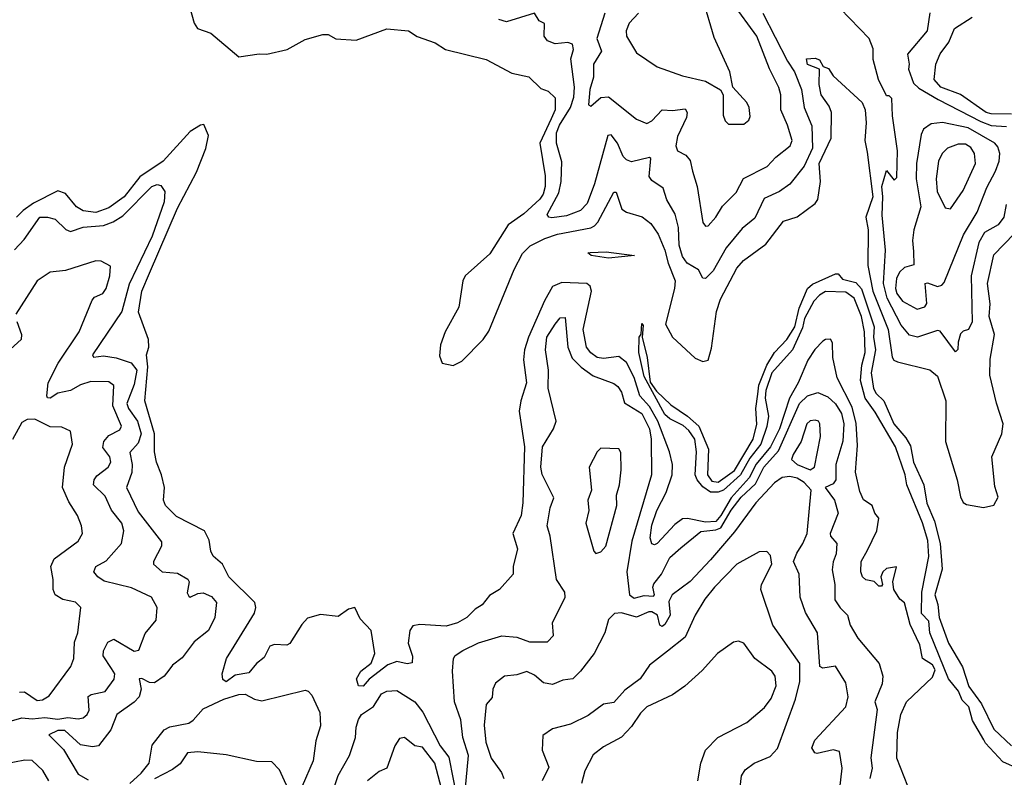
# Model space of a CAD drawing. Extents: x 1245432 to 1420865, y 606325 to 671314.
# Tile 215 of 256: x 1365286 to 1369147, y 632309 to 635279. Entities that reach past the tile are written whole.
import ezdxf

# ---------------------------------------------------------------- set-up
doc = ezdxf.new("R2010")
doc.units = 0

msp = doc.modelspace()

# ---------------------------------------------------------------- linework, layer by layer
at = {"layer": '0CON20XD'}
for points in [[(1365949.2, 635339.2), (1365969.6, 635265), (1365982.7, 635245), (1366035, 635226.5), (1366145, 635133.6), (1366225, 635145.5), (1366255, 635143.6), (1366335, 635162), (1366405, 635201.2), (1366475, 635221.5), (1366495, 635220.6), (1366525, 635204.3), (1366605, 635198.1), (1366725, 635243.6), (1366810, 635235), (1366845, 635213.1), (1366915, 635188.9), (1366955, 635162.5), (1367115, 635123.3), (1367215, 635070), (1367282.5, 635055), (1367329.5, 635009.5), (1367358.3, 634998.3), (1367385, 634973.3), (1367385.3, 634925.3), (1367369.4, 634890.6), (1367325.1, 634795), (1367346.3, 634666.3), (1367346, 634625), (1367338.4, 634595), (1367325.2, 634575), (1367262.1, 634517.9), (1367201.4, 634475), (1367129.3, 634360.7), (1367032.9, 634275), (1367024, 634255), (1367007.6, 634152.4), (1366954.8, 634055), (1366935.8, 634005), (1366931.9, 633961.9), (1366942.1, 633932.1), (1366985, 633923.9), (1367019.9, 633940.1), (1367102.7, 634025), (1367125, 634058.2), (1367225, 634299.1), (1367257.3, 634362.7), (1367287.9, 634392.1), (1367345, 634421), (1367395, 634438), (1367525, 634462.8), (1367539.6, 634470.4), (1367553, 634485), (1367615, 634602.5), (1367625, 634602.9), (1367646.7, 634536.7), (1367665, 634524.1), (1367726.2, 634506.2), (1367760, 634480), (1367788.8, 634438.8), (1367815.6, 634375.6), (1367828.3, 634325), (1367856.5, 634255), (1367854, 634225), (1367817.5, 634085), (1367845, 634034.7), (1367935, 633952.2), (1367965, 633939.7), (1367985, 633944.6), (1367999, 633991), (1368018.4, 634135), (1368033.5, 634183.5), (1368098.1, 634305), (1368124.6, 634335.4), (1368211, 634399), (1368281.1, 634488.9), (1368334.1, 634505.9), (1368405, 634558.7), (1368415.4, 634574.6), (1368425.6, 634644.4), (1368420.1, 634715), (1368467.5, 634815), (1368468.5, 634915), (1368459.9, 634939.9), (1368428.8, 634985), (1368421.2, 635025), (1368422.5, 635085), (1368375, 635103.5), (1368370.8, 635125), (1368405, 635128.2), (1368421.9, 635121.9), (1368435.8, 635095.8), (1368457.7, 635087.7), (1368475, 635059.4), (1368588.8, 634955), (1368601.3, 634925), (1368605.4, 634875), (1368600.2, 634805), (1368609.3, 634759.3), (1368631.5, 634585), (1368604, 634505), (1368612.3, 634455), (1368611.8, 634315), (1368631.2, 634215), (1368691, 634065), (1368706.6, 633956.6), (1368713.8, 633943.8), (1368727.2, 633937.2), (1368855, 633906.5), (1368885, 633881.8), (1368917, 633785), (1368915.6, 633625.6), (1368962.1, 633475), (1368975, 633408.8), (1368985, 633386.7), (1368998.8, 633378.8), (1369065, 633367.1), (1369105, 633375.6), (1369122.2, 633407.8), (1369108.9, 633448.9), (1369098, 633565), (1369137.5, 633655), (1369141.8, 633695), (1369115.6, 633775.6), (1369090.4, 633885), (1369091.3, 633948.7), (1369107.5, 634045), (1369087.8, 634115), (1369090.9, 634165), (1369081.2, 634245), (1369105, 634357.2), (1369185, 634439.6)], [(1367580.7, 635305), (1367548.8, 635205), (1367566.7, 635155), (1367536.3, 635105), (1367536, 635054), (1367522.1, 635005), (1367516.7, 634945), (1367525, 634940), (1367565, 634974.5), (1367595, 634976.2), (1367705, 634888.9), (1367745, 634871.5), (1367765, 634881.9), (1367805, 634925.4), (1367845, 634922.4), (1367895, 634929.4), (1367902.7, 634915), (1367900, 634895), (1367865, 634821.1), (1367858.8, 634785), (1367865.3, 634765.3), (1367897.3, 634747.3), (1367915, 634727.5), (1367924.6, 634685.4), (1367941.8, 634625), (1367964.1, 634484.1), (1367975, 634469.2), (1367985, 634470.8), (1368015, 634504.4), (1368041.9, 634548.1), (1368095, 634601.9), (1368124.1, 634655.9), (1368216.5, 634703.5), (1368250.2, 634739.8), (1368306.5, 634785), (1368314.6, 634805), (1368296.6, 634865), (1368269.8, 634925), (1368269.7, 634985), (1368263, 635013), (1368226, 635086), (1368175.8, 635215), (1368081.1, 635345)], [(1367711.9, 635305), (1367675.5, 635265), (1367663.6, 635235), (1367665, 635214), (1367705, 635148.6), (1367785, 635094.4), (1367885, 635059.5), (1367975, 635038.5), (1368033.8, 635003.8), (1368043.8, 634983.8), (1368044.5, 634904.5), (1368052.4, 634882.4), (1368065, 634870), (1368125, 634869.2), (1368145.5, 634884.5), (1368150.3, 634899.7), (1368146.5, 634935), (1368136.9, 634955), (1368082.5, 635015), (1368070, 635075), (1368009.1, 635209.1), (1367965.9, 635355)], [(1368200.3, 635305), (1368296.9, 635116.9), (1368324.4, 635075), (1368351.9, 635005), (1368361.7, 634935), (1368392.5, 634862.5), (1368394.4, 634775.6), (1368362.2, 634705), (1368305.6, 634634.4), (1368265, 634605.9), (1368205, 634578.5), (1368168.5, 634501.5), (1368119.1, 634460.9), (1368055.8, 634384.2), (1368005, 634294.5), (1367975, 634264.4), (1367965, 634266.2), (1367947.8, 634297.8), (1367902.9, 634325), (1367885, 634350.9), (1367872.2, 634395), (1367869, 634465), (1367856.5, 634516.5), (1367823, 634573), (1367808.4, 634618.4), (1367765, 634648.9), (1367754.7, 634664.7), (1367760.8, 634735), (1367755, 634738.5), (1367685, 634722.2), (1367665, 634729.2), (1367652.6, 634742.6), (1367629.7, 634795), (1367605, 634827.8), (1367592.5, 634825), (1367539.5, 634635), (1367511.4, 634558.6), (1367485, 634531), (1367429.8, 634510.2), (1367372.7, 634502.7), (1367361.2, 634505), (1367354.5, 634515), (1367400, 634600), (1367409.1, 634645), (1367411.4, 634721.4), (1367390.6, 634795), (1367390.9, 634835), (1367402.3, 634865), (1367445.2, 634934.8), (1367458.9, 634975), (1367461.6, 635015), (1367447.5, 635125), (1367457.4, 635162.6), (1367453, 635183), (1367435, 635190), (1367385, 635184.8), (1367355.6, 635195.6), (1367341.8, 635215), (1367344.2, 635264.2), (1367322.9, 635275), (1367305, 635304.2), (1367195, 635270.4), (1367165, 635279.6)], [(1369154.1, 634555), (1369144.8, 634505), (1369122, 634475), (1369068.8, 634445), (1369047.2, 634405), (1369016.5, 634275), (1369020, 634095), (1369006.7, 634065), (1368985, 634058), (1368975, 634048), (1368965.5, 634015), (1368963.8, 633986.2), (1368955, 633976.7), (1368895, 634058.5), (1368885, 634061.2), (1368805.8, 634034.2), (1368775, 634042.9), (1368741.9, 634081.9), (1368687.2, 634187.2), (1368672.6, 634245), (1368681.3, 634375), (1368667.1, 634512.9), (1368670.6, 634585), (1368666.2, 634625), (1368685, 634687.5), (1368715, 634650), (1368725, 634660), (1368727.2, 634765), (1368707.8, 634902.2), (1368705, 634970), (1368695, 634980), (1368685, 634980), (1368653.3, 635045), (1368632.8, 635122.8), (1368632.7, 635165), (1368616.2, 635205), (1368503.1, 635323.1)], [(1368855, 635305.6), (1368843.6, 635235), (1368766.5, 635143.5), (1368773.3, 635105), (1368770.8, 635085), (1368790.5, 635030.5), (1368810.9, 635010.9), (1368886.6, 634966.6), (1369055, 634879.4), (1369095, 634863.8), (1369155, 634860.4)], [(1369175, 634908.3), (1369095, 634909.5), (1369075.3, 634915), (1368975.1, 634985.1), (1368897.6, 635015), (1368871.3, 635045), (1368878.2, 635105), (1368895.2, 635145), (1368929.5, 635190.5), (1368951.4, 635245), (1369020.6, 635289.4)], [(1368805, 634144.5), (1368835, 634153.9), (1368843.4, 634166.6), (1368836.7, 634245), (1368845, 634247.8), (1368885, 634233.5), (1368902.1, 634237.9), (1368911.4, 634248.6), (1368986.7, 634435), (1369039.8, 634525), (1369078.2, 634621.8), (1369112.6, 634685), (1369126.7, 634725), (1369129.4, 634755), (1369120.7, 634780.7), (1369108.8, 634795), (1369005, 634855.4), (1368904, 634876), (1368859.6, 634870.4), (1368829.6, 634850.4), (1368821, 634829), (1368802.1, 634715), (1368801.3, 634655), (1368818.8, 634545), (1368792.3, 634455), (1368786.5, 634413.5), (1368790.5, 634370.5), (1368792, 634318), (1368755, 634307.5), (1368735, 634289.1), (1368723.8, 634265), (1368720.3, 634225), (1368725.5, 634205), (1368748, 634175), (1368805, 634144.5)], [(1368768.9, 632275), (1368725.3, 632384.7), (1368727.7, 632485), (1368741.2, 632555), (1368762.8, 632605), (1368865, 632701.7), (1368875, 632730.8), (1368865, 632750.6), (1368825.2, 632775.2), (1368815, 632827.8), (1368778, 632908), (1368755, 632992.5), (1368737.5, 633007.5), (1368713.8, 633045), (1368710, 633075), (1368723.6, 633133.6), (1368685, 633127.6), (1368670, 633115), (1368662.6, 633095), (1368669.2, 633065), (1368665, 633058.8), (1368655, 633058), (1368636.5, 633076.5), (1368603, 633083), (1368590, 633095), (1368583.9, 633115), (1368585.4, 633155), (1368610.2, 633199.8), (1368646.8, 633275), (1368654.5, 633324.5), (1368639.1, 633345), (1368628.8, 633375), (1368595, 633396.7), (1368579.8, 633429.8), (1368563.7, 633505), (1368570.8, 633609.2), (1368566.3, 633696.3), (1368550.5, 633760.5), (1368490.9, 633875), (1368474.7, 633955), (1368472.9, 634012.9), (1368465, 634026.2), (1368445, 634025.3), (1368435, 634018.2), (1368404, 633986), (1368376, 633944), (1368338.7, 633855), (1368304.2, 633795.8), (1368264.9, 633675.1), (1368230.3, 633605), (1368173.6, 633536.4), (1368146.5, 633483.5), (1368075, 633404.9), (1368035, 633335.1), (1368015, 633311.7), (1367975, 633309.4), (1367905, 633323.7), (1367885, 633321.8), (1367855, 633300.6), (1367785, 633225.7), (1367775, 633220.8), (1367764.4, 633224.4), (1367757.8, 633247.8), (1367765, 633297.1), (1367783.7, 633355), (1367821, 633425), (1367844.8, 633495), (1367845.5, 633535), (1367834, 633585), (1367787.8, 633705), (1367755, 633763.1), (1367717.3, 633805), (1367695.8, 633875.8), (1367665.3, 633935.3), (1367635, 633958.4), (1367575, 633950.2), (1367550, 633955), (1367525, 633972.5), (1367508.6, 633995), (1367495.2, 634065), (1367527.5, 634215), (1367522.9, 634235), (1367510, 634245), (1367411.5, 634248.5), (1367375, 634232.6), (1367343.6, 634176.4), (1367281.2, 634035), (1367265.2, 633985.2), (1367262, 633945), (1367273, 633855), (1367250.8, 633785), (1367244.8, 633745), (1367265.7, 633605), (1367259.2, 633385), (1367252.5, 633335), (1367219.7, 633265), (1367237.5, 633205), (1367221.1, 633135), (1367220.8, 633105), (1367167.5, 633045), (1367128.5, 633021.5), (1367099.1, 632985), (1367072, 632968), (1367039.2, 632935), (1367002.2, 632915), (1366958.1, 632901.9), (1366855, 632908.5), (1366827.2, 632902.8), (1366816.2, 632885), (1366808.8, 632835), (1366825.8, 632784.2), (1366825, 632757.5), (1366805.7, 632754.3), (1366765, 632762.8), (1366729.7, 632750.3), (1366656.6, 632693.4), (1366633, 632667), (1366615, 632667.5), (1366606.7, 632695), (1366624.2, 632725), (1366663.5, 632756.5), (1366678.8, 632795), (1366664.6, 632885), (1366620.4, 632930.4), (1366600, 632975), (1366575, 632968.4), (1366535, 632939.3), (1366465, 632947), (1366415, 632933.1), (1366391.6, 632908.4), (1366345, 632833.5), (1366333, 632827), (1366285, 632829.2), (1366266.8, 632823.2), (1366245, 632778.2), (1366214.7, 632755.3), (1366185, 632718.1), (1366130.6, 632709.4), (1366095, 632684), (1366083, 632693), (1366080, 632715), (1366096.7, 632775), (1366126.9, 632823.1), (1366206.9, 632953.1), (1366212.1, 632975), (1366207.8, 632995), (1366105.5, 633095), (1366080.6, 633145), (1366045, 633176), (1366035.6, 633195), (1366028.3, 633238.3), (1366010, 633275), (1365900.9, 633330.9), (1365858.1, 633375), (1365850, 633395), (1365854.4, 633445), (1365842.5, 633495), (1365822, 633545), (1365814.7, 633585), (1365814.6, 633655), (1365776.8, 633785), (1365787.8, 633917.8), (1365782.7, 633965), (1365791.8, 633995), (1365790.9, 634025), (1365752.1, 634132.1), (1365764.4, 634215), (1365794.9, 634285.1), (1365905, 634540.4), (1365979.3, 634680.7), (1366015.5, 634774.5), (1366026.2, 634825), (1366007.7, 634867.7), (1365995, 634866.1), (1365955, 634840.2), (1365848.3, 634725), (1365757.1, 634662.9), (1365695.5, 634585), (1365635, 634541), (1365585, 634523.8), (1365535, 634529.6), (1365508.2, 634545), (1365465, 634597.8), (1365435, 634607.6), (1365339.7, 634560.3), (1365299.6, 634530.4), (1365273, 634505)], [(1368935, 634537.1), (1368985, 634609.5), (1369033.6, 634715), (1369030, 634755), (1369015, 634777.6), (1368995, 634791.6), (1368965, 634791.6), (1368924, 634776), (1368902.5, 634755), (1368888.6, 634725), (1368879.5, 634655), (1368883.4, 634605), (1368915, 634542), (1368935, 634537.1)], [(1365265, 634376.5), (1365302.9, 634417.1), (1365365, 634504.3), (1365394.5, 634505.5), (1365425, 634497.1), (1365467, 634457), (1365485, 634449.1), (1365535, 634465.6), (1365615, 634472.4), (1365652.9, 634487), (1365689.8, 634510.2), (1365804, 634625), (1365825, 634632.7), (1365839.3, 634629.3), (1365854.5, 634605), (1365852.9, 634565), (1365805, 634430.7), (1365715, 634242), (1365686.8, 634135), (1365571.5, 633965), (1365575.7, 633955.7), (1365615, 633961.4), (1365663.8, 633953.8), (1365723.7, 633933.7), (1365745.6, 633905.6), (1365735, 633848.5), (1365705.7, 633775), (1365712.7, 633755), (1365747.9, 633705), (1365762.6, 633655), (1365750.8, 633619.2), (1365717.8, 633582.2), (1365727.3, 633535), (1365726.3, 633503.7), (1365704.8, 633445), (1365750.3, 633350.3), (1365842.2, 633232.2), (1365842.3, 633215), (1365810.5, 633155), (1365811.1, 633145), (1365844.2, 633115), (1365905, 633109.2), (1365945, 633086.2), (1365950.6, 633075), (1365942.7, 633032.7), (1365949, 633019), (1365955, 633015.9), (1365985, 633030.2), (1366005, 633031.6), (1366037.6, 633017.6), (1366057.3, 632995), (1366051.5, 632935), (1366026.7, 632885), (1365969.6, 632840.4), (1365922.6, 632777.4), (1365885, 632748.5), (1365870.8, 632729.2), (1365851.8, 632705), (1365815, 632679.5), (1365795, 632680.2), (1365765, 632696.4), (1365755, 632695.6), (1365762.7, 632655), (1365754.3, 632625), (1365735, 632603.3), (1365667.2, 632555), (1365643.4, 632495), (1365595, 632432.7), (1365571.7, 632428.3), (1365525, 632437), (1365463.1, 632493.1), (1365435, 632492.5), (1365399.6, 632475), (1365457.8, 632417.8), (1365515, 632321.5), (1365555, 632299.2)], [(1365180.9, 632509.1), (1365295, 632542), (1365335, 632538.8), (1365385, 632543.9), (1365435, 632537), (1365475, 632543.5), (1365515, 632538.8), (1365535, 632542.8), (1365550, 632555), (1365558.1, 632571.9), (1365555, 632625.6), (1365565.9, 632634.1), (1365621.1, 632645), (1365656.6, 632693.4), (1365659.6, 632715), (1365646.1, 632735), (1365612.8, 632785), (1365614.7, 632805), (1365631.6, 632838.4), (1365655, 632850), (1365735, 632804), (1365752.6, 632807.4), (1365777.4, 632872.6), (1365820.6, 632925), (1365824.4, 632975), (1365802.5, 633015), (1365725, 633052.3), (1365617.5, 633077.5), (1365592.1, 633095), (1365577.3, 633115), (1365584.4, 633135), (1365625, 633158), (1365684.6, 633225), (1365694.7, 633275), (1365686.7, 633305), (1365646.1, 633356.1), (1365621, 633411), (1365576, 633456), (1365578.2, 633475), (1365588.6, 633491.4), (1365632.3, 633525), (1365643.4, 633545), (1365639.7, 633565), (1365611.7, 633601.7), (1365615.3, 633625), (1365635, 633648.4), (1365679, 633671), (1365684.6, 633685), (1365651.5, 633765), (1365655.5, 633845), (1365635, 633859.2), (1365565, 633860.5), (1365525, 633847.6), (1365485, 633825.5), (1365435.1, 633814.9), (1365405, 633795.3), (1365395, 633796.7), (1365392.4, 633805), (1365397.9, 633855), (1365437.4, 633932.6), (1365519.4, 634055), (1365570.3, 634179.7), (1365579.3, 634190.7), (1365612, 634205), (1365625.4, 634225), (1365639.6, 634275), (1365642.5, 634312.5), (1365605, 634332), (1365585, 634334.3), (1365465, 634295.6), (1365405, 634289.4), (1365354.3, 634255), (1365271.1, 634125)], [(1367595, 634344.8), (1367526.7, 634355), (1367513.3, 634365), (1367523.1, 634366.9), (1367585, 634369.2), (1367696.7, 634355), (1367595, 634344.8)], [(1369205, 632340.7), (1369140.3, 632370.3), (1369072.8, 632442.8), (1369066.6, 632456.6), (1369021.6, 632531.6), (1369007.5, 632585), (1368981.5, 632611.5), (1368966.6, 632646.6), (1368927.6, 632695), (1368854.1, 632875), (1368850.8, 632920.7), (1368821.7, 632951.7), (1368823.1, 633035), (1368850.3, 633175), (1368846.8, 633236.8), (1368826, 633306), (1368764.3, 633455), (1368757.4, 633495), (1368719.8, 633605), (1368640.7, 633740.7), (1368601.1, 633795), (1368582.9, 633865), (1368588.3, 633925), (1368600.6, 633975), (1368598.1, 634055), (1368587, 634115), (1368557.3, 634187.3), (1368525, 634210.4), (1368445, 634213), (1368421.3, 634198.7), (1368399.3, 634175), (1368363, 634107), (1368355, 634070.9), (1368315.7, 633985), (1368235.2, 633894.8), (1368210.9, 633825), (1368209.2, 633795), (1368221.5, 633725), (1368215.6, 633684.4), (1368192, 633615), (1368149.2, 633560.7), (1368112.8, 633495), (1368045.3, 633435), (1368025, 633427), (1367995, 633426.7), (1367965, 633447.7), (1367941.9, 633475), (1367934.4, 633495), (1367940.3, 633585), (1367933.3, 633635), (1367909.2, 633669.2), (1367887.7, 633687.7), (1367835, 633713.7), (1367815, 633731.2), (1367735, 633880.4), (1367713.8, 633975), (1367714.3, 634035), (1367723.3, 634046.7), (1367725, 634088), (1367730.7, 634080.7), (1367726.5, 634035), (1367746.4, 633955), (1367758.6, 633858.6), (1367782.6, 633822.6), (1367839.5, 633769.5), (1367905, 633725.3), (1367949, 633685), (1367986.6, 633595), (1367982.9, 633495), (1367999.6, 633469.6), (1368025, 633466.2), (1368088.2, 633511.8), (1368161.7, 633635), (1368176.3, 633693.7), (1368172.2, 633755), (1368180.6, 633810.6), (1368184.3, 633845.7), (1368215, 633924.6), (1368246.1, 633975), (1368294.4, 634025), (1368325.5, 634074.5), (1368341.7, 634148.3), (1368375, 634225.3), (1368395, 634241.6), (1368485, 634283.2), (1368495, 634282.2), (1368512, 634262), (1368565, 634248.4), (1368586.5, 634223.5), (1368636.2, 634075), (1368633.3, 634035), (1368641.1, 633985), (1368624.8, 633895), (1368633.4, 633833.4), (1368643.7, 633813.7), (1368674.2, 633785), (1368713.3, 633695), (1368760.3, 633640.3), (1368778.4, 633608.4), (1368790.9, 633545), (1368831, 633455), (1368843.3, 633383.3), (1368873.2, 633313.2), (1368895.2, 633225), (1368902.7, 633125), (1368874.3, 633025), (1368886.1, 632986.1), (1368891.3, 632935), (1368928.1, 632835), (1368982.7, 632742.7), (1369007.3, 632665), (1369056.5, 632596.5), (1369105, 632497.8), (1369175, 632432.5)], [(1367032.5, 632255), (1367045.2, 632395), (1367023, 632465), (1367016.2, 632535), (1366991.4, 632605), (1366982.7, 632725), (1366987.5, 632775), (1366994, 632786), (1367023.6, 632806.4), (1367085, 632836.2), (1367176.1, 632863.9), (1367235, 632858.2), (1367285, 632840.8), (1367355, 632840.5), (1367378.9, 632865), (1367375.5, 632915), (1367425.3, 633015), (1367423.4, 633035), (1367390.8, 633085), (1367365.3, 633255), (1367353.9, 633295), (1367365.3, 633365), (1367380.7, 633405), (1367335, 633495.8), (1367328.9, 633525), (1367335.3, 633604.7), (1367378.9, 633675), (1367389.4, 633705), (1367357.5, 633835), (1367359.5, 633905), (1367347.5, 633985), (1367353.3, 634035), (1367385, 634086), (1367405, 634110), (1367425, 634111.2), (1367435.7, 633995), (1367452.5, 633952.5), (1367486.9, 633916.9), (1367535, 633883.4), (1367615, 633853.2), (1367631.4, 633841.4), (1367645, 633819.4), (1367657.4, 633777.4), (1367725, 633735.2), (1367755.1, 633675), (1367762, 633635), (1367762.7, 633495), (1367685.7, 633235), (1367667.1, 633115), (1367677.5, 633025), (1367695, 633010.9), (1367735, 633022.2), (1367770.6, 633019.4), (1367775.2, 633024.8), (1367768.8, 633055), (1367772, 633068), (1367803.1, 633105), (1367835, 633170.4), (1367878.8, 633208.8), (1367956.9, 633273.1), (1368015, 633278.8), (1368035, 633286.9), (1368075, 633356.2), (1368115, 633407.4), (1368170.7, 633459.3), (1368204.1, 633525), (1368261.4, 633588.6), (1368343, 633775), (1368375, 633804.8), (1368415, 633817.3), (1368455, 633800.2), (1368485, 633773.2), (1368508.2, 633735), (1368517.8, 633695), (1368513.5, 633626.5), (1368485.8, 633535), (1368486.3, 633475), (1368475, 633460), (1368444.4, 633445), (1368481, 633395), (1368494.7, 633345), (1368464.3, 633265), (1368465.4, 633255), (1368489.5, 633225), (1368487.9, 633185), (1368476, 633154)], [(1365274.4, 634095.6), (1365293.6, 634045), (1365291.8, 634025), (1365236.2, 633975)], [(1365285, 632643.2), (1365305, 632644.2), (1365355, 632610), (1365375, 632613.1), (1365401.3, 632628.7), (1365486.7, 632743.3), (1365498.7, 632775), (1365501.1, 632838.9), (1365514, 632876), (1365525.7, 632975), (1365505.4, 632995.4), (1365455, 633006), (1365424.5, 633025), (1365416.7, 633045), (1365417.5, 633085), (1365408.2, 633135), (1365421.2, 633165), (1365515.6, 633235), (1365532.7, 633265), (1365528.8, 633295), (1365512.7, 633335), (1365478.4, 633388.4), (1365453.8, 633445), (1365461.2, 633525), (1365493.1, 633615), (1365485.5, 633665.5), (1365451.7, 633681.7), (1365405, 633682.9), (1365345, 633712.5), (1365315, 633711.4), (1365295, 633700), (1365257.2, 633632.8)], [(1368385, 633514.4), (1368402, 633525), (1368426.2, 633645), (1368422.9, 633695), (1368417.5, 633705), (1368405, 633709.5), (1368385, 633706.2), (1368372.7, 633695), (1368350.4, 633625), (1368318.6, 633575), (1368312.5, 633555), (1368334.7, 633535), (1368385, 633514.4)], [(1367545, 633186.7), (1367565, 633192.5), (1367584.2, 633215.8), (1367626.7, 633375), (1367626.1, 633415), (1367637.5, 633455), (1367644.4, 633515), (1367642.5, 633582.5), (1367635, 633596.2), (1367565, 633599.4), (1367550.6, 633585), (1367518.6, 633525), (1367528, 633435), (1367513.1, 633395), (1367517.8, 633355), (1367505.8, 633305), (1367536.7, 633195), (1367545, 633186.7)], [(1368502, 632265), (1368510.4, 632345), (1368500.9, 632410.9), (1368475, 632417), (1368412.7, 632402.7), (1368403.8, 632405), (1368391.4, 632425), (1368403.7, 632455), (1368525.2, 632585), (1368534.6, 632624.6), (1368525, 632678.8), (1368485, 632744.2), (1368435, 632737.5), (1368422.9, 632742.9), (1368414.6, 632875), (1368367.2, 632955), (1368345.8, 633015.8), (1368341.8, 633105), (1368320, 633155), (1368332.9, 633187.1), (1368357, 633225), (1368373.1, 633265), (1368389.2, 633435), (1368362.2, 633465), (1368335, 633482.4), (1368305, 633488.9), (1368275, 633484.4), (1368245, 633463), (1368172, 633385), (1368089.1, 633270.9), (1367995, 633161.4), (1367915, 633076.7), (1367844.6, 633025), (1367831.1, 632998.9), (1367836.8, 632945), (1367815, 632907.8), (1367805, 632899.8), (1367796.2, 632905), (1367786.8, 632945), (1367765, 632957.7), (1367752.2, 632957.8), (1367705, 632937.2), (1367645, 632954.4), (1367618.8, 632951.2), (1367595, 632927.5), (1367580.8, 632875), (1367538.1, 632795), (1367484.7, 632725), (1367455, 632695.7), (1367415, 632690.5), (1367375, 632673.5), (1367339.5, 632679.5), (1367305, 632708.9), (1367275, 632723.5), (1367235, 632710.4), (1367187.5, 632705), (1367151.7, 632678.3), (1367140.6, 632655), (1367137.9, 632622.1), (1367115.4, 632595), (1367106.9, 632513.1), (1367113.7, 632446.4), (1367135, 632384.3), (1367175, 632328.6), (1367184.6, 632305)], [(1368111.1, 632271.1), (1368116.4, 632315), (1368131, 632339), (1368165.6, 632364.4), (1368229, 632391), (1368257.4, 632422.6), (1368328.4, 632615), (1368344.5, 632684.5), (1368344.7, 632755), (1368238.5, 632905), (1368192.1, 633045), (1368194.3, 633065), (1368234.7, 633145), (1368229.2, 633179.2), (1368215, 633194.2), (1368185, 633193.1), (1368097.3, 633145), (1368010, 633055), (1367972.7, 633007.3), (1367934.1, 632945), (1367895, 632858.1), (1367825.8, 632804.2), (1367755, 632749.1), (1367718.2, 632695), (1367658.9, 632651.1), (1367615, 632602.3), (1367575, 632595.6), (1367515, 632551.1), (1367445, 632516.9), (1367375, 632499.2), (1367337.1, 632472.9), (1367334.5, 632415), (1367361.3, 632348.7), (1367334.6, 632295)], [(1368476, 633154), (1368471.8, 633121.8), (1368482.7, 633065), (1368482.4, 633005), (1368502.8, 632972.8), (1368532.1, 632945), (1368542.3, 632905), (1368571.8, 632855), (1368655.8, 632755), (1368670.9, 632705), (1368667.9, 632675), (1368638.6, 632605), (1368648.5, 632575), (1368622.8, 632385), (1368628.9, 632345), (1368619.1, 632305)], [(1367944.5, 632295), (1367956.6, 632365), (1367974.8, 632415.2), (1368023.1, 632465), (1368136.5, 632523.5), (1368206.7, 632583.3), (1368232.1, 632617.9), (1368251.9, 632668.1), (1368248.4, 632705), (1368235.2, 632725.2), (1368168.9, 632775), (1368125, 632834.3), (1368105, 632842.5), (1368085, 632839.2), (1368021.9, 632795), (1367961.7, 632728.3), (1367894, 632666), (1367845, 632632.9), (1367744.4, 632585.6), (1367719.8, 632560.2), (1367685, 632508.2), (1367645, 632467.1), (1367575, 632428.9), (1367535, 632396.9), (1367501.5, 632335), (1367489.4, 632285)], [(1365717.9, 632285), (1365762.3, 632325), (1365793.2, 632365), (1365805.6, 632435), (1365852, 632495), (1365875, 632506.4), (1365948.6, 632521.4), (1365966.5, 632533.5), (1366005, 632577), (1366086.5, 632615), (1366145, 632633.6), (1366170, 632635), (1366206.7, 632615), (1366235, 632608.9), (1366405, 632650.6), (1366417.1, 632647.1), (1366430.8, 632630.8), (1366462.6, 632562.6), (1366465, 632511.2), (1366447.5, 632452.5), (1366436.6, 632373.4), (1366394, 632275)], [(1366497.6, 632205), (1366535, 632315.9), (1366579, 632395), (1366603.2, 632465), (1366605, 632506.2), (1366613.8, 632536.2), (1366625.9, 632555), (1366673.4, 632586.6), (1366705, 632636.8), (1366725, 632647.1), (1366765, 632650), (1366835, 632605.2), (1366866.8, 632565), (1366935, 632433), (1366968.4, 632388.4), (1367002.6, 632215)], [(1366960.7, 632185), (1366913.4, 632365), (1366865, 632426.7), (1366835, 632432.5), (1366795, 632465.7), (1366775, 632461.2), (1366757.1, 632432.9), (1366725.7, 632345), (1366695, 632331.4), (1366649.4, 632295)], [(1366351.6, 632235), (1366305, 632338.8), (1366275, 632370), (1366215, 632371.4), (1366095, 632397.8), (1365985, 632409.1), (1365943.3, 632405), (1365915, 632362.5), (1365885, 632339.2), (1365815, 632303.3)], [(1365400.8, 632295), (1365376.1, 632336.1), (1365335, 632375.4), (1365306.7, 632376.7), (1365225, 632360)]]:
    msp.add_lwpolyline(points, dxfattribs=at)

doc.saveas('drawing.dxf')
